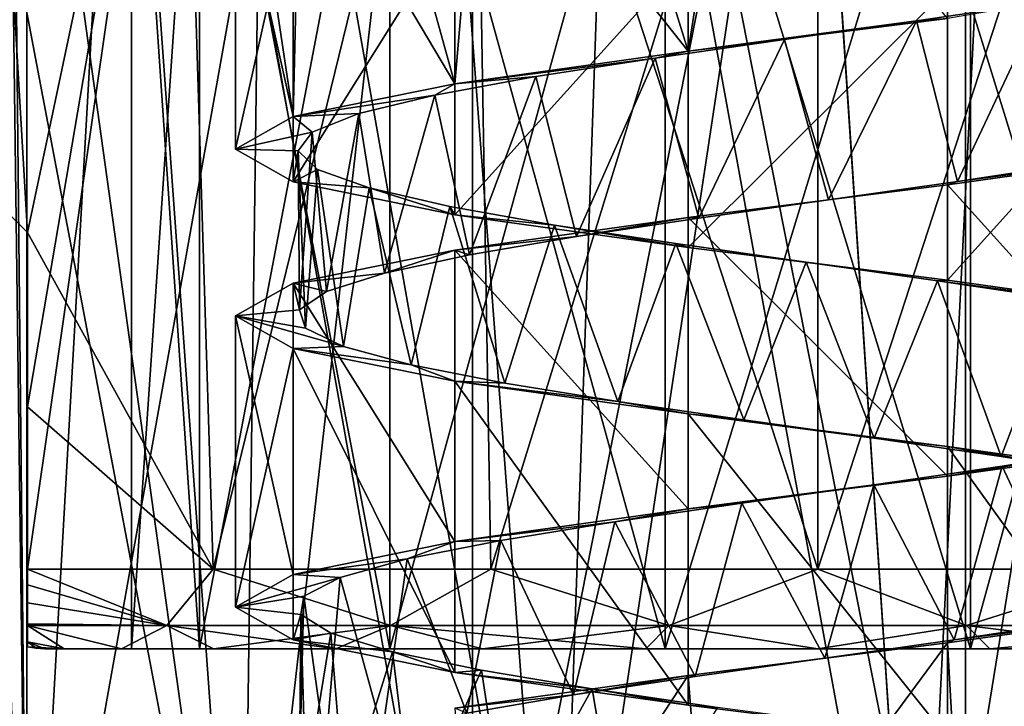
# Model space of a CAD drawing. Header units: millimetres. Extents: x -125 to 171, y -35 to 1363.
# Tile 236 of 256: x 38.47 to 50.3, y 691.31 to 699.56. Entities that reach past the tile are written whole.
import ezdxf

# ---------------------------------------------------------------- set-up
doc = ezdxf.new("R2010")
doc.units = ezdxf.units.MM
doc.header["$LTSCALE"] = 65.185185
for name, color, linetype in [('1666', 7, 'CONTINUOUS'), ('1711', 7, 'CONTINUOUS'), ('1712', 7, 'CONTINUOUS'), ('1713', 7, 'CONTINUOUS'), ('1714', 7, 'CONTINUOUS'), ('1715', 7, 'CONTINUOUS'), ('1718', 7, 'CONTINUOUS'), ('1719', 7, 'CONTINUOUS'), ('1720', 7, 'CONTINUOUS'), ('1721', 7, 'CONTINUOUS'), ('1725', 7, 'CONTINUOUS'), ('1727', 7, 'CONTINUOUS'), ('1728', 7, 'CONTINUOUS'), ('1729', 7, 'CONTINUOUS'), ('1999', 7, 'CONTINUOUS'), ('2005', 7, 'CONTINUOUS'), ('2006', 7, 'CONTINUOUS'), ('2079', 7, 'CONTINUOUS'), ('2080', 7, 'CONTINUOUS')]:
    doc.layers.add(name, color=color, linetype=linetype)

msp = doc.modelspace()

# ---------------------------------------------------------------- linework, layer by layer
at = {"layer": '1666', "linetype": 'CONTINUOUS'}
for points in [[(34.51, 716, 8.508), (35.474, 702.555, 9.878), (38.552, 686, 12.869), (34.51, 716, 8.508)], [(34.51, 686, -8.508), (38.552, 716, -12.869), (38.552, 686, -12.869), (34.51, 686, -8.508)], [(38.552, 716, -12.869), (34.51, 686, -8.508), (35.474, 699.445, -9.878), (38.552, 716, -12.869)], [(38.552, 716, 12.869), (34.51, 716, 8.508), (38.552, 686, 12.869), (38.552, 716, 12.869)], [(35.474, 702.555, -9.878), (38.552, 716, -12.869), (35.474, 699.445, -9.878), (35.474, 702.555, -9.878)], [(38.552, 716, -12.869), (43.907, 716, -15.452), (38.552, 686, -12.869), (38.552, 716, -12.869)], [(38.552, 686, -12.869), (43.907, 716, -15.452), (43.907, 686, -15.452), (38.552, 686, -12.869)], [(43.907, 716, 15.452), (38.552, 716, 12.869), (43.907, 686, 15.452), (43.907, 716, 15.452)], [(43.907, 686, 15.452), (38.552, 716, 12.869), (38.552, 686, 12.869), (43.907, 686, 15.452)], [(43.907, 716, -15.452), (49.836, 716, -15.901), (43.907, 686, -15.452), (43.907, 716, -15.452)], [(43.907, 686, -15.452), (49.836, 716, -15.901), (49.836, 686, -15.901), (43.907, 686, -15.452)], [(49.836, 716, 15.901), (43.907, 716, 15.452), (49.836, 686, 15.901), (49.836, 716, 15.901)], [(49.836, 686, 15.901), (43.907, 716, 15.452), (43.907, 686, 15.452), (49.836, 686, 15.901)], [(49.836, 716, -15.901), (55.52, 716, -14.155), (49.836, 686, -15.901), (49.836, 716, -15.901)], [(49.836, 686, -15.901), (55.52, 716, -14.155), (55.52, 686, -14.155), (49.836, 686, -15.901)], [(55.52, 716, 14.155), (49.836, 716, 15.901), (55.52, 686, 14.155), (55.52, 716, 14.155)], [(55.52, 686, 14.155), (49.836, 716, 15.901), (49.836, 686, 15.901), (55.52, 686, 14.155)], [(35.474, 702.555, 9.878), (35.474, 699.445, 9.878), (38.552, 686, 12.869), (35.474, 702.555, 9.878)], [(35.474, 699.445, 9.878), (34.691, 696.232, 8.79), (38.552, 686, 12.869), (35.474, 699.445, 9.878)], [(38.552, 686, 12.869), (34.691, 696.232, 8.79), (34.51, 686, 8.508), (38.552, 686, 12.869)]]:
    msp.add_3dface(points, dxfattribs=at)
at = {"layer": '1711', "linetype": 'CONTINUOUS'}
for points in [[(39.001, 692, 2.067), (38.768, 692), (40.627, 692, 3.58), (39.001, 692, 2.067)], [(38.768, 692), (39.001, 692, -2.067), (39.81, 692), (38.768, 692)], [(38.768, 692), (39.81, 692), (40.627, 692, 3.58), (38.768, 692)], [(39.688, 692, 4.031), (39.001, 692, 2.067), (40.627, 692, 3.58), (39.688, 692, 4.031)], [(39.001, 692, -2.067), (39.688, 692, -4.031), (40.627, 692, -3.58), (39.001, 692, -2.067)], [(39.81, 692), (39.001, 692, -2.067), (40.627, 692, -3.58), (39.81, 692)], [(40.795, 692, 5.793), (39.688, 692, 4.031), (42.916, 692, 6.45), (40.795, 692, 5.793)], [(42.916, 692, 6.45), (39.688, 692, 4.031), (40.627, 692, 3.58), (42.916, 692, 6.45)], [(39.688, 692, -4.031), (40.795, 692, -5.793), (40.627, 692, -3.58), (39.688, 692, -4.031)], [(40.627, 692, -3.58), (40.795, 692, -5.793), (42.916, 692, -6.45), (40.627, 692, -3.58)], [(42.266, 692, 7.265), (40.795, 692, 5.793), (42.916, 692, 6.45), (42.266, 692, 7.265)], [(40.795, 692, -5.793), (42.266, 692, -7.265), (42.916, 692, -6.45), (40.795, 692, -5.793)], [(44.028, 692, 8.372), (42.266, 692, 7.265), (46.224, 692, 8.043), (44.028, 692, 8.372)], [(46.224, 692, 8.043), (42.266, 692, 7.265), (42.916, 692, 6.45), (46.224, 692, 8.043)], [(42.266, 692, -7.265), (44.028, 692, -8.372), (46.224, 692, -8.043), (42.266, 692, -7.265)], [(42.916, 692, -6.45), (42.266, 692, -7.265), (46.224, 692, -8.043), (42.916, 692, -6.45)], [(45.992, 692, 9.059), (44.028, 692, 8.372), (50.128, 692, 9.059), (45.992, 692, 9.059)], [(50.128, 692, 9.059), (44.028, 692, 8.372), (52.092, 692, 8.372), (50.128, 692, 9.059)], [(52.092, 692, 8.372), (44.028, 692, 8.372), (46.224, 692, 8.043), (52.092, 692, 8.372)], [(45.992, 692, -9.059), (52.092, 692, -8.372), (44.028, 692, -8.372), (45.992, 692, -9.059)], [(44.028, 692, -8.372), (52.092, 692, -8.372), (49.896, 692, -8.043), (44.028, 692, -8.372)], [(46.224, 692, -8.043), (44.028, 692, -8.372), (49.896, 692, -8.043), (46.224, 692, -8.043)], [(48.06, 692, 9.292), (45.992, 692, 9.059), (50.128, 692, 9.059), (48.06, 692, 9.292)], [(50.128, 692, -9.059), (52.092, 692, -8.372), (45.992, 692, -9.059), (50.128, 692, -9.059)], [(48.06, 692, -9.292), (50.128, 692, -9.059), (45.992, 692, -9.059), (48.06, 692, -9.292)], [(49.896, 692, 8.043), (52.092, 692, 8.372), (46.224, 692, 8.043), (49.896, 692, 8.043)], [(53.854, 692, 7.265), (52.092, 692, 8.372), (49.896, 692, 8.043), (53.854, 692, 7.265)], [(53.204, 692, 6.45), (53.854, 692, 7.265), (49.896, 692, 8.043), (53.204, 692, 6.45)], [(52.092, 692, -8.372), (53.854, 692, -7.265), (49.896, 692, -8.043), (52.092, 692, -8.372)], [(49.896, 692, -8.043), (53.854, 692, -7.265), (53.204, 692, -6.45), (49.896, 692, -8.043)]]:
    msp.add_3dface(points, dxfattribs=at)
at = {"layer": '1712', "linetype": 'CONTINUOUS'}
for points in [[(37.793, 697.767, 2.191), (38.56, 697, 4.391), (38.045, 705.693, 4.148), (37.793, 697.767, 2.191)], [(38.045, 705.693, 4.148), (38.56, 697, 4.391), (40.395, 705.693, 7.665), (38.045, 705.693, 4.148)], [(40.395, 705.693, 7.665), (38.56, 697, 4.391), (40.793, 692.957, 7.287), (40.395, 705.693, 7.665)], [(43.912, 705.693, 10.015), (40.395, 705.693, 7.665), (40.793, 692.957, 7.287), (43.912, 705.693, 10.015)], [(44.128, 692.957, 9.51), (43.912, 705.693, 10.015), (40.793, 692.957, 7.287), (44.128, 692.957, 9.51)], [(48.06, 705.693, 10.84), (43.912, 705.693, 10.015), (48.06, 692.957, 10.291), (48.06, 705.693, 10.84)], [(48.06, 692.957, 10.291), (43.912, 705.693, 10.015), (44.128, 692.957, 9.51), (48.06, 692.957, 10.291)], [(52.208, 705.693, 10.015), (48.06, 705.693, 10.84), (51.992, 692.957, 9.51), (52.208, 705.693, 10.015)], [(51.992, 692.957, 9.51), (48.06, 705.693, 10.84), (48.06, 692.957, 10.291), (51.992, 692.957, 9.51)], [(38.56, 697, 4.391), (38.56, 694.907, 4.171), (40.793, 692.957, 7.287), (38.56, 697, 4.391)], [(38.56, 694.907, 4.171), (38.56, 692.957, 3.957), (40.793, 692.957, 7.287), (38.56, 694.907, 4.171)]]:
    msp.add_3dface(points, dxfattribs=at)
at = {"layer": '1713', "linetype": 'CONTINUOUS'}
for points in [[(40.627, 692, 3.58), (39.81, 692), (40.627, 704, 3.58), (40.627, 692, 3.58)], [(40.627, 704, 3.58), (39.81, 692), (39.81, 704), (40.627, 704, 3.58)], [(42.916, 692, 6.45), (40.627, 692, 3.58), (42.916, 704, 6.45), (42.916, 692, 6.45)], [(42.916, 704, 6.45), (40.627, 692, 3.58), (40.627, 704, 3.58), (42.916, 704, 6.45)], [(46.224, 692, 8.043), (42.916, 692, 6.45), (46.224, 704, 8.043), (46.224, 692, 8.043)], [(46.224, 704, 8.043), (42.916, 692, 6.45), (42.916, 704, 6.45), (46.224, 704, 8.043)], [(49.896, 692, 8.043), (46.224, 692, 8.043), (49.896, 704, 8.043), (49.896, 692, 8.043)], [(49.896, 704, 8.043), (46.224, 692, 8.043), (46.224, 704, 8.043), (49.896, 704, 8.043)], [(53.204, 692, 6.45), (49.896, 692, 8.043), (53.204, 704, 6.45), (53.204, 692, 6.45)], [(53.204, 704, 6.45), (49.896, 692, 8.043), (49.896, 704, 8.043), (53.204, 704, 6.45)]]:
    msp.add_3dface(points, dxfattribs=at)
at = {"layer": '1714', "linetype": 'CONTINUOUS'}
for points in [[(38.045, 705.693, -4.148), (38.56, 697, -4.391), (37.793, 697.767, -2.191), (38.045, 705.693, -4.148)], [(40.395, 705.693, -7.665), (38.56, 697, -4.391), (38.045, 705.693, -4.148), (40.395, 705.693, -7.665)], [(38.56, 694.907, -4.171), (38.56, 697, -4.391), (40.395, 705.693, -7.665), (38.56, 694.907, -4.171)], [(38.56, 692.957, -3.957), (38.56, 694.907, -4.171), (40.395, 705.693, -7.665), (38.56, 692.957, -3.957)], [(40.793, 692.957, -7.287), (38.56, 692.957, -3.957), (40.395, 705.693, -7.665), (40.793, 692.957, -7.287)], [(43.912, 705.693, -10.015), (40.793, 692.957, -7.287), (40.395, 705.693, -7.665), (43.912, 705.693, -10.015)], [(44.128, 692.957, -9.51), (40.793, 692.957, -7.287), (43.912, 705.693, -10.015), (44.128, 692.957, -9.51)], [(48.06, 705.693, -10.84), (44.128, 692.957, -9.51), (43.912, 705.693, -10.015), (48.06, 705.693, -10.84)], [(48.06, 692.957, -10.291), (44.128, 692.957, -9.51), (48.06, 705.693, -10.84), (48.06, 692.957, -10.291)], [(51.992, 692.957, -9.51), (48.06, 692.957, -10.291), (52.208, 705.693, -10.015), (51.992, 692.957, -9.51)], [(52.208, 705.693, -10.015), (48.06, 692.957, -10.291), (48.06, 705.693, -10.84), (52.208, 705.693, -10.015)]]:
    msp.add_3dface(points, dxfattribs=at)
at = {"layer": '1715', "linetype": 'CONTINUOUS'}
for points in [[(39.81, 692), (40.627, 692, -3.58), (39.81, 704), (39.81, 692)], [(39.81, 704), (40.627, 692, -3.58), (40.627, 704, -3.58), (39.81, 704)], [(40.627, 692, -3.58), (42.916, 692, -6.45), (40.627, 704, -3.58), (40.627, 692, -3.58)], [(40.627, 704, -3.58), (42.916, 692, -6.45), (42.916, 704, -6.45), (40.627, 704, -3.58)], [(42.916, 692, -6.45), (46.224, 692, -8.043), (42.916, 704, -6.45), (42.916, 692, -6.45)], [(42.916, 704, -6.45), (46.224, 692, -8.043), (46.224, 704, -8.043), (42.916, 704, -6.45)], [(46.224, 692, -8.043), (49.896, 692, -8.043), (46.224, 704, -8.043), (46.224, 692, -8.043)], [(46.224, 704, -8.043), (49.896, 692, -8.043), (49.896, 704, -8.043), (46.224, 704, -8.043)], [(49.896, 692, -8.043), (53.204, 692, -6.45), (49.896, 704, -8.043), (49.896, 692, -8.043)], [(49.896, 704, -8.043), (53.204, 692, -6.45), (53.204, 704, -6.45), (49.896, 704, -8.043)]]:
    msp.add_3dface(points, dxfattribs=at)
at = {"layer": '1718', "linetype": 'CONTINUOUS'}
for points in [[(40.793, 692.957, 7.287), (38.56, 692.957, 3.957), (40.234, 692.278, 6.199), (40.793, 692.957, 7.287)], [(40.234, 692.278, 6.199), (38.56, 692.957, 3.957), (38.56, 692.769, 3.889), (40.234, 692.278, 6.199)], [(42.922, 692.278, 8.561), (40.793, 692.957, 7.287), (40.234, 692.278, 6.199), (42.922, 692.278, 8.561)], [(44.128, 692.957, 9.51), (40.793, 692.957, 7.287), (42.922, 692.278, 8.561), (44.128, 692.957, 9.51)], [(46.271, 692.278, 9.822), (44.128, 692.957, 9.51), (42.922, 692.278, 8.561), (46.271, 692.278, 9.822)], [(48.06, 692.957, 10.291), (44.128, 692.957, 9.51), (46.271, 692.278, 9.822), (48.06, 692.957, 10.291)], [(49.849, 692.278, 9.822), (48.06, 692.957, 10.291), (46.271, 692.278, 9.822), (49.849, 692.278, 9.822)], [(51.992, 692.957, 9.51), (48.06, 692.957, 10.291), (49.849, 692.278, 9.822), (51.992, 692.957, 9.51)], [(53.198, 692.278, 8.561), (51.992, 692.957, 9.51), (49.849, 692.278, 9.822), (53.198, 692.278, 8.561)], [(38.56, 692.551, 3.674), (40.234, 692.278, 6.199), (38.56, 692.769, 3.889), (38.56, 692.551, 3.674)], [(38.56, 692.3, 3.142), (40.234, 692.278, 6.199), (38.56, 692.551, 3.674), (38.56, 692.3, 3.142)], [(38.56, 692.279, 3.075), (40.234, 692.278, 6.199), (38.56, 692.3, 3.142), (38.56, 692.279, 3.075)], [(39.001, 692, 2.067), (39.688, 692, 4.031), (38.56, 692.279, 3.075), (39.001, 692, 2.067)], [(39.001, 692, 2.067), (38.56, 692.279, 3.075), (38.56, 692.081, 1.894), (39.001, 692, 2.067)], [(39.688, 692, 4.031), (40.234, 692.278, 6.199), (38.56, 692.279, 3.075), (39.688, 692, 4.031)], [(39.688, 692, 4.031), (40.795, 692, 5.793), (40.234, 692.278, 6.199), (39.688, 692, 4.031)], [(40.795, 692, 5.793), (42.266, 692, 7.265), (40.234, 692.278, 6.199), (40.795, 692, 5.793)], [(42.266, 692, 7.265), (42.922, 692.278, 8.561), (40.234, 692.278, 6.199), (42.266, 692, 7.265)], [(42.266, 692, 7.265), (44.028, 692, 8.372), (42.922, 692.278, 8.561), (42.266, 692, 7.265)], [(44.028, 692, 8.372), (45.992, 692, 9.059), (42.922, 692.278, 8.561), (44.028, 692, 8.372)], [(45.992, 692, 9.059), (46.271, 692.278, 9.822), (42.922, 692.278, 8.561), (45.992, 692, 9.059)], [(45.992, 692, 9.059), (48.06, 692, 9.292), (46.271, 692.278, 9.822), (45.992, 692, 9.059)], [(48.06, 692, 9.292), (49.849, 692.278, 9.822), (46.271, 692.278, 9.822), (48.06, 692, 9.292)], [(48.06, 692, 9.292), (50.128, 692, 9.059), (49.849, 692.278, 9.822), (48.06, 692, 9.292)], [(50.128, 692, 9.059), (52.092, 692, 8.372), (49.849, 692.278, 9.822), (50.128, 692, 9.059)], [(52.092, 692, 8.372), (53.198, 692.278, 8.561), (49.849, 692.278, 9.822), (52.092, 692, 8.372)], [(39.001, 692, 2.067), (38.56, 692.081, 1.894), (38.56, 692.022), (39.001, 692, 2.067)], [(38.663, 692.005), (39.001, 692, 2.067), (38.56, 692.022), (38.663, 692.005)], [(38.768, 692), (39.001, 692, 2.067), (38.663, 692.005), (38.768, 692)]]:
    msp.add_3dface(points, dxfattribs=at)
at = {"layer": '1719', "linetype": 'CONTINUOUS'}
for points in [[(38.56, 692.957, -3.957), (40.793, 692.957, -7.287), (40.234, 692.278, -6.199), (38.56, 692.957, -3.957)], [(38.56, 692.957, -3.957), (40.234, 692.278, -6.199), (38.56, 692.769, -3.889), (38.56, 692.957, -3.957)], [(40.793, 692.957, -7.287), (42.922, 692.278, -8.561), (40.234, 692.278, -6.199), (40.793, 692.957, -7.287)], [(40.793, 692.957, -7.287), (44.128, 692.957, -9.51), (42.922, 692.278, -8.561), (40.793, 692.957, -7.287)], [(44.128, 692.957, -9.51), (46.271, 692.278, -9.822), (42.922, 692.278, -8.561), (44.128, 692.957, -9.51)], [(44.128, 692.957, -9.51), (48.06, 692.957, -10.291), (46.271, 692.278, -9.822), (44.128, 692.957, -9.51)], [(48.06, 692.957, -10.291), (49.849, 692.278, -9.822), (46.271, 692.278, -9.822), (48.06, 692.957, -10.291)], [(48.06, 692.957, -10.291), (51.992, 692.957, -9.51), (49.849, 692.278, -9.822), (48.06, 692.957, -10.291)], [(51.992, 692.957, -9.51), (53.198, 692.278, -8.561), (49.849, 692.278, -9.822), (51.992, 692.957, -9.51)], [(38.56, 692.769, -3.889), (40.234, 692.278, -6.199), (38.56, 692.551, -3.674), (38.56, 692.769, -3.889)], [(40.234, 692.278, -6.199), (38.56, 692.3, -3.142), (38.56, 692.551, -3.674), (40.234, 692.278, -6.199)], [(40.234, 692.278, -6.199), (38.56, 692.279, -3.075), (38.56, 692.3, -3.142), (40.234, 692.278, -6.199)], [(39.688, 692, -4.031), (39.001, 692, -2.067), (38.56, 692.279, -3.075), (39.688, 692, -4.031)], [(40.234, 692.278, -6.199), (39.688, 692, -4.031), (38.56, 692.279, -3.075), (40.234, 692.278, -6.199)], [(38.56, 692.279, -3.075), (39.001, 692, -2.067), (38.56, 692.081, -1.894), (38.56, 692.279, -3.075)], [(40.795, 692, -5.793), (39.688, 692, -4.031), (40.234, 692.278, -6.199), (40.795, 692, -5.793)], [(42.922, 692.278, -8.561), (40.795, 692, -5.793), (40.234, 692.278, -6.199), (42.922, 692.278, -8.561)], [(42.266, 692, -7.265), (40.795, 692, -5.793), (42.922, 692.278, -8.561), (42.266, 692, -7.265)], [(44.028, 692, -8.372), (42.266, 692, -7.265), (42.922, 692.278, -8.561), (44.028, 692, -8.372)], [(46.271, 692.278, -9.822), (44.028, 692, -8.372), (42.922, 692.278, -8.561), (46.271, 692.278, -9.822)], [(45.992, 692, -9.059), (44.028, 692, -8.372), (46.271, 692.278, -9.822), (45.992, 692, -9.059)], [(48.06, 692, -9.292), (45.992, 692, -9.059), (46.271, 692.278, -9.822), (48.06, 692, -9.292)], [(49.849, 692.278, -9.822), (48.06, 692, -9.292), (46.271, 692.278, -9.822), (49.849, 692.278, -9.822)], [(50.128, 692, -9.059), (48.06, 692, -9.292), (49.849, 692.278, -9.822), (50.128, 692, -9.059)], [(53.198, 692.278, -8.561), (50.128, 692, -9.059), (49.849, 692.278, -9.822), (53.198, 692.278, -8.561)], [(52.092, 692, -8.372), (50.128, 692, -9.059), (53.198, 692.278, -8.561), (52.092, 692, -8.372)], [(39.001, 692, -2.067), (38.768, 692), (38.56, 692.081, -1.894), (39.001, 692, -2.067)], [(38.768, 692), (38.663, 692.005), (38.56, 692.081, -1.894), (38.768, 692)], [(38.663, 692.005), (38.56, 692.022), (38.56, 692.081, -1.894), (38.663, 692.005)]]:
    msp.add_3dface(points, dxfattribs=at)
at = {"layer": '1720', "linetype": 'CONTINUOUS'}
for points in [[(38.56, 692.957, 3.957), (38.56, 694.907, 4.171), (38.56, 697, -4.391), (38.56, 692.957, 3.957)], [(38.56, 692.957, 3.957), (38.56, 697, -4.391), (38.56, 692.769, 3.889), (38.56, 692.957, 3.957)], [(38.56, 694.907, 4.171), (38.56, 697, 4.391), (38.56, 697, -4.391), (38.56, 694.907, 4.171)], [(38.56, 697, -4.391), (38.56, 694.907, -4.171), (38.56, 692.957, -3.957), (38.56, 697, -4.391)], [(38.56, 697, -4.391), (38.56, 692.957, -3.957), (38.56, 692.769, -3.889), (38.56, 697, -4.391)], [(38.56, 697, -4.391), (38.56, 692.279, 3.075), (38.56, 692.3, 3.142), (38.56, 697, -4.391)], [(38.56, 692.279, 3.075), (38.56, 697, -4.391), (38.56, 692.081, 1.894), (38.56, 692.279, 3.075)], [(38.56, 697, -4.391), (38.56, 692.3, 3.142), (38.56, 692.551, 3.674), (38.56, 697, -4.391)], [(38.56, 697, -4.391), (38.56, 692.551, 3.674), (38.56, 692.769, 3.889), (38.56, 697, -4.391)], [(38.56, 692.081, 1.894), (38.56, 697, -4.391), (38.56, 692.022), (38.56, 692.081, 1.894)], [(38.56, 692.022), (38.56, 697, -4.391), (38.56, 692.081, -1.894), (38.56, 692.022)], [(38.56, 697, -4.391), (38.56, 692.279, -3.075), (38.56, 692.081, -1.894), (38.56, 697, -4.391)], [(38.56, 692.279, -3.075), (38.56, 697, -4.391), (38.56, 692.3, -3.142), (38.56, 692.279, -3.075)], [(38.56, 692.3, -3.142), (38.56, 697, -4.391), (38.56, 692.551, -3.674), (38.56, 692.3, -3.142)], [(38.56, 697, -4.391), (38.56, 692.769, -3.889), (38.56, 692.551, -3.674), (38.56, 697, -4.391)]]:
    msp.add_3dface(points, dxfattribs=at)
at = {"layer": '1721', "linetype": 'CONTINUOUS'}
for points in [[(38.56, 697, 4.391), (37.793, 697.767, 2.191), (37.551, 698.009), (38.56, 697, 4.391)], [(38.56, 697, 4.391), (37.551, 698.009), (37.793, 697.767, -2.191), (38.56, 697, 4.391)], [(38.56, 697, -4.391), (38.56, 697, 4.391), (37.793, 697.767, -2.191), (38.56, 697, -4.391)]]:
    msp.add_3dface(points, dxfattribs=at)
at = {"layer": '1725', "linetype": 'CONTINUOUS'}
for points in [[(45.458, 702.542, 6.499), (46.502, 699.179, 6.825), (47.064, 702.75, 6.929), (45.458, 702.542, 6.499)], [(46.502, 699.179, 6.825), (49.618, 699.571, 6.824), (47.064, 702.75, 6.929), (46.502, 699.179, 6.825)], [(44, 702.333, 5.702), (46.502, 699.179, 6.825), (45.458, 702.542, 6.499), (44, 702.333, 5.702)], [(42.77, 702.125, 4.584), (43.696, 698.786, 5.473), (44, 702.333, 5.702), (42.77, 702.125, 4.584)], [(43.696, 698.786, 5.473), (46.502, 699.179, 6.825), (44, 702.333, 5.702), (43.696, 698.786, 5.473)], [(41.838, 701.917, 3.208), (43.696, 698.786, 5.473), (42.77, 702.125, 4.584), (41.838, 701.917, 3.208)], [(41.257, 701.708, 1.65), (41.753, 698.393, 3.037), (41.838, 701.917, 3.208), (41.257, 701.708, 1.65)], [(41.753, 698.393, 3.037), (43.696, 698.786, 5.473), (41.838, 701.917, 3.208), (41.753, 698.393, 3.037)], [(41.06, 701.5), (41.753, 698.393, 3.037), (41.257, 701.708, 1.65), (41.06, 701.5)], [(41.06, 698), (41.753, 698.393, 3.037), (41.06, 701.5), (41.06, 698)]]:
    msp.add_3dface(points, dxfattribs=at)
at = {"layer": '1727', "linetype": 'CONTINUOUS'}
for points in [[(49.245, 699.542, 6.137), (49.74, 697.613, 6.02), (50.753, 699.765, 5.64), (49.245, 699.542, 6.137)], [(49.74, 697.613, 6.02), (51.185, 697.833, 5.412), (50.753, 699.765, 5.64), (49.74, 697.613, 6.02)], [(47.661, 699.319, 6.237), (48.188, 697.393, 6.249), (49.245, 699.542, 6.137), (47.661, 699.319, 6.237)], [(48.188, 697.393, 6.249), (49.74, 697.613, 6.02), (49.245, 699.542, 6.137), (48.188, 697.393, 6.249)], [(46.103, 699.096, 5.936), (46.628, 697.173, 6.084), (47.661, 699.319, 6.237), (46.103, 699.096, 5.936)], [(46.628, 697.173, 6.084), (48.188, 697.393, 6.249), (47.661, 699.319, 6.237), (46.628, 697.173, 6.084)], [(44.671, 698.873, 5.251), (45.159, 696.952, 5.536), (46.103, 699.096, 5.936), (44.671, 698.873, 5.251)], [(45.159, 696.952, 5.536), (46.628, 697.173, 6.084), (46.103, 699.096, 5.936), (45.159, 696.952, 5.536)], [(43.457, 698.65, 4.228), (43.872, 696.732, 4.639), (44.671, 698.873, 5.251), (43.457, 698.65, 4.228)], [(43.872, 696.732, 4.639), (45.159, 696.952, 5.536), (44.671, 698.873, 5.251), (43.872, 696.732, 4.639)], [(42.541, 698.428, 2.933), (42.849, 696.512, 3.451), (43.457, 698.65, 4.228), (42.541, 698.428, 2.933)], [(42.849, 696.512, 3.451), (43.872, 696.732, 4.639), (43.457, 698.65, 4.228), (42.849, 696.512, 3.451)], [(41.98, 698.205, 1.448), (42.154, 696.292, 2.045), (42.541, 698.428, 2.933), (41.98, 698.205, 1.448)], [(42.154, 696.292, 2.045), (42.849, 696.512, 3.451), (42.541, 698.428, 2.933), (42.154, 696.292, 2.045)], [(41.811, 697.982, -0.13), (41.831, 696.072, 0.51), (41.98, 698.205, 1.448), (41.811, 697.982, -0.13)], [(41.831, 696.072, 0.51), (42.154, 696.292, 2.045), (41.98, 698.205, 1.448), (41.831, 696.072, 0.51)], [(41.9, 695.851, -1.057), (41.831, 696.072, 0.51), (41.811, 697.982, -0.13), (41.9, 695.851, -1.057)], [(42.046, 697.759, -1.7), (41.9, 695.851, -1.057), (41.811, 697.982, -0.13), (42.046, 697.759, -1.7)], [(42.357, 695.631, -2.557), (41.9, 695.851, -1.057), (42.046, 697.759, -1.7), (42.357, 695.631, -2.557)], [(42.668, 697.536, -3.16), (42.357, 695.631, -2.557), (42.046, 697.759, -1.7), (42.668, 697.536, -3.16)], [(43.173, 695.411, -3.896), (42.357, 695.631, -2.557), (42.668, 697.536, -3.16), (43.173, 695.411, -3.896)], [(43.638, 697.313, -4.417), (43.173, 695.411, -3.896), (42.668, 697.536, -3.16), (43.638, 697.313, -4.417)], [(44.297, 695.191, -4.99), (43.173, 695.411, -3.896), (43.638, 697.313, -4.417), (44.297, 695.191, -4.99)], [(44.893, 697.09, -5.388), (44.297, 695.191, -4.99), (43.638, 697.313, -4.417), (44.893, 697.09, -5.388)], [(45.658, 694.97, -5.77), (44.297, 695.191, -4.99), (44.893, 697.09, -5.388), (45.658, 694.97, -5.77)], [(46.352, 696.867, -6.012), (45.658, 694.97, -5.77), (44.893, 697.09, -5.388), (46.352, 696.867, -6.012)], [(47.17, 694.75, -6.186), (45.658, 694.97, -5.77), (46.352, 696.867, -6.012), (47.17, 694.75, -6.186)], [(47.922, 696.644, -6.248), (47.17, 694.75, -6.186), (46.352, 696.867, -6.012), (47.922, 696.644, -6.248)], [(48.738, 694.53, -6.213), (47.17, 694.75, -6.186), (47.922, 696.644, -6.248), (48.738, 694.53, -6.213)], [(49.5, 696.421, -6.082), (48.738, 694.53, -6.213), (47.922, 696.644, -6.248), (49.5, 696.421, -6.082)], [(50.263, 694.31, -5.849), (48.738, 694.53, -6.213), (49.5, 696.421, -6.082), (50.263, 694.31, -5.849)], [(50.986, 696.199, -5.523), (50.263, 694.31, -5.849), (49.5, 696.421, -6.082), (50.986, 696.199, -5.523)], [(51.65, 694.089, -5.116), (50.263, 694.31, -5.849), (50.986, 696.199, -5.523), (51.65, 694.089, -5.116)], [(50.277, 694.192, 5.843), (51.149, 692.327, 5.433), (51.678, 694.415, 5.097), (50.277, 694.192, 5.843)], [(48.734, 693.97, 6.214), (49.699, 692.107, 6.031), (50.277, 694.192, 5.843), (48.734, 693.97, 6.214)], [(49.699, 692.107, 6.031), (51.149, 692.327, 5.433), (50.277, 694.192, 5.843), (49.699, 692.107, 6.031)], [(47.147, 693.747, 6.183), (48.146, 691.887, 6.249), (48.734, 693.97, 6.214), (47.147, 693.747, 6.183)], [(48.146, 691.887, 6.249), (49.699, 692.107, 6.031), (48.734, 693.97, 6.214), (48.146, 691.887, 6.249)], [(45.619, 693.524, 5.754), (46.587, 691.667, 6.074), (47.147, 693.747, 6.183), (45.619, 693.524, 5.754)], [(46.587, 691.667, 6.074), (48.146, 691.887, 6.249), (47.147, 693.747, 6.183), (46.587, 691.667, 6.074)], [(44.248, 693.301, 4.953), (45.122, 691.447, 5.516), (45.619, 693.524, 5.754), (44.248, 693.301, 4.953)], [(45.122, 691.447, 5.516), (46.587, 691.667, 6.074), (45.619, 693.524, 5.754), (45.122, 691.447, 5.516)], [(43.124, 693.078, 3.833), (43.841, 691.226, 4.611), (44.248, 693.301, 4.953), (43.124, 693.078, 3.833)], [(43.841, 691.226, 4.611), (45.122, 691.447, 5.516), (44.248, 693.301, 4.953), (43.841, 691.226, 4.611)], [(42.317, 692.855, 2.466), (42.826, 691.006, 3.415), (43.124, 693.078, 3.833), (42.317, 692.855, 2.466)], [(42.826, 691.006, 3.415), (43.841, 691.226, 4.611), (43.124, 693.078, 3.833), (42.826, 691.006, 3.415)], [(41.881, 692.632, 0.94), (42.14, 690.786, 2.005), (42.317, 692.855, 2.466), (41.881, 692.632, 0.94)], [(42.14, 690.786, 2.005), (42.826, 691.006, 3.415), (42.317, 692.855, 2.466), (42.14, 690.786, 2.005)], [(41.828, 690.566, 0.468), (42.14, 690.786, 2.005), (41.881, 692.632, 0.94), (41.828, 690.566, 0.468)], [(41.844, 692.409, -0.647), (41.828, 690.566, 0.468), (41.881, 692.632, 0.94), (41.844, 692.409, -0.647)], [(41.907, 690.345, -1.098), (41.828, 690.566, 0.468), (41.844, 692.409, -0.647), (41.907, 690.345, -1.098)], [(42.207, 692.186, -2.192), (41.907, 690.345, -1.098), (41.844, 692.409, -0.647), (42.207, 692.186, -2.192)], [(42.374, 690.125, -2.596), (41.907, 690.345, -1.098), (42.207, 692.186, -2.192), (42.374, 690.125, -2.596)], [(42.948, 691.963, -3.595), (42.374, 690.125, -2.596), (42.207, 692.186, -2.192), (42.948, 691.963, -3.595)], [(43.2, 689.905, -3.929), (42.374, 690.125, -2.596), (42.948, 691.963, -3.595), (43.2, 689.905, -3.929)], [(44.018, 691.741, -4.767), (43.2, 689.905, -3.929), (42.948, 691.963, -3.595), (44.018, 691.741, -4.767)], [(44.331, 689.685, -5.016), (43.2, 689.905, -3.929), (44.018, 691.741, -4.767), (44.331, 689.685, -5.016)], [(45.349, 691.518, -5.632), (44.331, 689.685, -5.016), (44.018, 691.741, -4.767), (45.349, 691.518, -5.632)], [(45.697, 689.464, -5.786), (44.331, 689.685, -5.016), (45.349, 691.518, -5.632), (45.697, 689.464, -5.786)], [(46.855, 691.295, -6.133), (45.697, 689.464, -5.786), (45.349, 691.518, -5.632), (46.855, 691.295, -6.133)]]:
    msp.add_3dface(points, dxfattribs=at)
at = {"layer": '1728', "linetype": 'CONTINUOUS'}
for points in [[(49.618, 699.929, -6.825), (51.616, 699.595, -5.14), (52.424, 699.536, -5.473), (49.618, 699.929, -6.825)], [(52.424, 697.964, 5.473), (49.74, 697.613, 6.02), (49.618, 697.571, 6.824), (52.424, 697.964, 5.473)], [(51.185, 697.833, 5.412), (49.74, 697.613, 6.02), (52.424, 697.964, 5.473), (51.185, 697.833, 5.412)], [(49.74, 697.613, 6.02), (48.188, 697.393, 6.249), (49.618, 697.571, 6.824), (49.74, 697.613, 6.02)], [(49.618, 697.571, 6.824), (48.188, 697.393, 6.249), (46.502, 697.179, 6.825), (49.618, 697.571, 6.824)], [(48.188, 697.393, 6.249), (46.628, 697.173, 6.084), (46.502, 697.179, 6.825), (48.188, 697.393, 6.249)], [(46.502, 697.179, 6.825), (45.159, 696.952, 5.536), (43.696, 696.786, 5.473), (46.502, 697.179, 6.825)], [(46.628, 697.173, 6.084), (45.159, 696.952, 5.536), (46.502, 697.179, 6.825), (46.628, 697.173, 6.084)], [(45.159, 696.952, 5.536), (43.872, 696.732, 4.639), (43.696, 696.786, 5.473), (45.159, 696.952, 5.536)], [(43.696, 696.786, 5.473), (42.849, 696.512, 3.451), (41.753, 696.393, 3.037), (43.696, 696.786, 5.473)], [(43.872, 696.732, 4.639), (42.849, 696.512, 3.451), (43.696, 696.786, 5.473), (43.872, 696.732, 4.639)], [(42.849, 696.512, 3.451), (42.154, 696.292, 2.045), (41.753, 696.393, 3.037), (42.849, 696.512, 3.451)], [(41.753, 696.393, 3.037), (41.831, 696.072, 0.51), (41.06, 696), (41.753, 696.393, 3.037)], [(42.154, 696.292, 2.045), (41.831, 696.072, 0.51), (41.753, 696.393, 3.037), (42.154, 696.292, 2.045)], [(41.831, 696.072, 0.51), (41.9, 695.851, -1.057), (41.06, 696), (41.831, 696.072, 0.51)], [(41.9, 695.851, -1.057), (42.357, 695.631, -2.557), (41.06, 696), (41.9, 695.851, -1.057)], [(41.06, 696), (42.357, 695.631, -2.557), (41.753, 695.607, -3.037), (41.06, 696)], [(42.357, 695.631, -2.557), (43.173, 695.411, -3.896), (41.753, 695.607, -3.037), (42.357, 695.631, -2.557)], [(41.753, 695.607, -3.037), (43.173, 695.411, -3.896), (43.696, 695.214, -5.473), (41.753, 695.607, -3.037)], [(43.173, 695.411, -3.896), (44.297, 695.191, -4.99), (43.696, 695.214, -5.473), (43.173, 695.411, -3.896)], [(44.297, 695.191, -4.99), (45.658, 694.97, -5.77), (43.696, 695.214, -5.473), (44.297, 695.191, -4.99)], [(43.696, 695.214, -5.473), (45.658, 694.97, -5.77), (46.502, 694.821, -6.825), (43.696, 695.214, -5.473)], [(45.658, 694.97, -5.77), (47.17, 694.75, -6.186), (46.502, 694.821, -6.825), (45.658, 694.97, -5.77)], [(47.17, 694.75, -6.186), (48.738, 694.53, -6.213), (46.502, 694.821, -6.825), (47.17, 694.75, -6.186)], [(46.502, 694.821, -6.825), (48.738, 694.53, -6.213), (49.618, 694.429, -6.824), (46.502, 694.821, -6.825)], [(48.738, 694.53, -6.213), (50.263, 694.31, -5.849), (49.618, 694.429, -6.824), (48.738, 694.53, -6.213)], [(50.263, 694.31, -5.849), (51.65, 694.089, -5.116), (49.618, 694.429, -6.824), (50.263, 694.31, -5.849)], [(49.618, 694.429, -6.824), (51.65, 694.089, -5.116), (52.424, 694.036, -5.473), (49.618, 694.429, -6.824)], [(52.424, 692.464, 5.473), (49.699, 692.107, 6.031), (49.618, 692.071, 6.825), (52.424, 692.464, 5.473)], [(51.149, 692.327, 5.433), (49.699, 692.107, 6.031), (52.424, 692.464, 5.473), (51.149, 692.327, 5.433)], [(49.618, 692.071, 6.825), (48.146, 691.887, 6.249), (46.502, 691.679, 6.825), (49.618, 692.071, 6.825)], [(49.699, 692.107, 6.031), (48.146, 691.887, 6.249), (49.618, 692.071, 6.825), (49.699, 692.107, 6.031)], [(48.146, 691.887, 6.249), (46.587, 691.667, 6.074), (46.502, 691.679, 6.825), (48.146, 691.887, 6.249)], [(46.502, 691.679, 6.825), (45.122, 691.447, 5.516), (43.696, 691.286, 5.473), (46.502, 691.679, 6.825)], [(46.587, 691.667, 6.074), (45.122, 691.447, 5.516), (46.502, 691.679, 6.825), (46.587, 691.667, 6.074)], [(45.122, 691.447, 5.516), (43.841, 691.226, 4.611), (43.696, 691.286, 5.473), (45.122, 691.447, 5.516)]]:
    msp.add_3dface(points, dxfattribs=at)
at = {"layer": '1729', "linetype": 'CONTINUOUS'}
for points in [[(49.618, 699.571, 6.824), (49.245, 699.542, 6.137), (50.753, 699.765, 5.64), (49.618, 699.571, 6.824)], [(49.618, 699.571, 6.824), (46.502, 699.179, 6.825), (49.245, 699.542, 6.137), (49.618, 699.571, 6.824)], [(46.502, 699.179, 6.825), (47.661, 699.319, 6.237), (49.245, 699.542, 6.137), (46.502, 699.179, 6.825)], [(46.502, 699.179, 6.825), (46.103, 699.096, 5.936), (47.661, 699.319, 6.237), (46.502, 699.179, 6.825)], [(46.502, 699.179, 6.825), (43.696, 698.786, 5.473), (46.103, 699.096, 5.936), (46.502, 699.179, 6.825)], [(43.696, 698.786, 5.473), (44.671, 698.873, 5.251), (46.103, 699.096, 5.936), (43.696, 698.786, 5.473)], [(43.696, 698.786, 5.473), (41.753, 698.393, 3.037), (43.457, 698.65, 4.228), (43.696, 698.786, 5.473)], [(43.696, 698.786, 5.473), (43.457, 698.65, 4.228), (44.671, 698.873, 5.251), (43.696, 698.786, 5.473)], [(41.753, 698.393, 3.037), (42.541, 698.428, 2.933), (43.457, 698.65, 4.228), (41.753, 698.393, 3.037)], [(41.753, 698.393, 3.037), (41.98, 698.205, 1.448), (42.541, 698.428, 2.933), (41.753, 698.393, 3.037)], [(41.753, 698.393, 3.037), (41.06, 698), (41.98, 698.205, 1.448), (41.753, 698.393, 3.037)], [(41.06, 698), (41.811, 697.982, -0.13), (41.98, 698.205, 1.448), (41.06, 698)], [(41.811, 697.982, -0.13), (41.06, 698), (41.753, 697.607, -3.037), (41.811, 697.982, -0.13)], [(42.046, 697.759, -1.7), (41.811, 697.982, -0.13), (41.753, 697.607, -3.037), (42.046, 697.759, -1.7)], [(42.668, 697.536, -3.16), (42.046, 697.759, -1.7), (41.753, 697.607, -3.037), (42.668, 697.536, -3.16)], [(43.696, 697.214, -5.473), (42.668, 697.536, -3.16), (41.753, 697.607, -3.037), (43.696, 697.214, -5.473)], [(43.638, 697.313, -4.417), (42.668, 697.536, -3.16), (43.696, 697.214, -5.473), (43.638, 697.313, -4.417)], [(44.893, 697.09, -5.388), (43.638, 697.313, -4.417), (43.696, 697.214, -5.473), (44.893, 697.09, -5.388)], [(46.502, 696.821, -6.825), (44.893, 697.09, -5.388), (43.696, 697.214, -5.473), (46.502, 696.821, -6.825)], [(46.352, 696.867, -6.012), (44.893, 697.09, -5.388), (46.502, 696.821, -6.825), (46.352, 696.867, -6.012)], [(47.922, 696.644, -6.248), (46.352, 696.867, -6.012), (46.502, 696.821, -6.825), (47.922, 696.644, -6.248)], [(49.618, 696.429, -6.824), (47.922, 696.644, -6.248), (46.502, 696.821, -6.825), (49.618, 696.429, -6.824)], [(49.5, 696.421, -6.082), (47.922, 696.644, -6.248), (49.618, 696.429, -6.824), (49.5, 696.421, -6.082)], [(52.424, 696.036, -5.473), (49.5, 696.421, -6.082), (49.618, 696.429, -6.824), (52.424, 696.036, -5.473)], [(50.986, 696.199, -5.523), (49.5, 696.421, -6.082), (52.424, 696.036, -5.473), (50.986, 696.199, -5.523)], [(49.618, 694.071, 6.825), (51.678, 694.415, 5.097), (52.424, 694.464, 5.473), (49.618, 694.071, 6.825)], [(50.277, 694.192, 5.843), (51.678, 694.415, 5.097), (49.618, 694.071, 6.825), (50.277, 694.192, 5.843)], [(48.734, 693.97, 6.214), (50.277, 694.192, 5.843), (49.618, 694.071, 6.825), (48.734, 693.97, 6.214)], [(46.502, 693.679, 6.825), (48.734, 693.97, 6.214), (49.618, 694.071, 6.825), (46.502, 693.679, 6.825)], [(47.147, 693.747, 6.183), (48.734, 693.97, 6.214), (46.502, 693.679, 6.825), (47.147, 693.747, 6.183)], [(43.696, 693.286, 5.473), (45.619, 693.524, 5.754), (46.502, 693.679, 6.825), (43.696, 693.286, 5.473)], [(45.619, 693.524, 5.754), (47.147, 693.747, 6.183), (46.502, 693.679, 6.825), (45.619, 693.524, 5.754)], [(44.248, 693.301, 4.953), (45.619, 693.524, 5.754), (43.696, 693.286, 5.473), (44.248, 693.301, 4.953)], [(41.753, 692.893, 3.037), (43.124, 693.078, 3.833), (43.696, 693.286, 5.473), (41.753, 692.893, 3.037)], [(43.124, 693.078, 3.833), (44.248, 693.301, 4.953), (43.696, 693.286, 5.473), (43.124, 693.078, 3.833)], [(42.317, 692.855, 2.466), (43.124, 693.078, 3.833), (41.753, 692.893, 3.037), (42.317, 692.855, 2.466)], [(41.06, 692.5), (42.317, 692.855, 2.466), (41.753, 692.893, 3.037), (41.06, 692.5)], [(41.881, 692.632, 0.94), (42.317, 692.855, 2.466), (41.06, 692.5), (41.881, 692.632, 0.94)], [(41.844, 692.409, -0.647), (41.881, 692.632, 0.94), (41.06, 692.5), (41.844, 692.409, -0.647)], [(41.753, 692.107, -3.037), (41.844, 692.409, -0.647), (41.06, 692.5), (41.753, 692.107, -3.037)], [(42.207, 692.186, -2.192), (41.844, 692.409, -0.647), (41.753, 692.107, -3.037), (42.207, 692.186, -2.192)], [(42.948, 691.963, -3.595), (42.207, 692.186, -2.192), (41.753, 692.107, -3.037), (42.948, 691.963, -3.595)], [(43.696, 691.714, -5.473), (42.948, 691.963, -3.595), (41.753, 692.107, -3.037), (43.696, 691.714, -5.473)], [(44.018, 691.741, -4.767), (42.948, 691.963, -3.595), (43.696, 691.714, -5.473), (44.018, 691.741, -4.767)], [(45.349, 691.518, -5.632), (44.018, 691.741, -4.767), (43.696, 691.714, -5.473), (45.349, 691.518, -5.632)], [(46.502, 691.321, -6.824), (45.349, 691.518, -5.632), (43.696, 691.714, -5.473), (46.502, 691.321, -6.824)], [(46.855, 691.295, -6.133), (45.349, 691.518, -5.632), (46.502, 691.321, -6.824), (46.855, 691.295, -6.133)], [(49.618, 690.929, -6.825), (46.855, 691.295, -6.133), (46.502, 691.321, -6.824), (49.618, 690.929, -6.825)]]:
    msp.add_3dface(points, dxfattribs=at)
at = {"layer": '1999', "linetype": 'CONTINUOUS'}
for points in [[(38.378, 700.556, -4.98), (41.139, 686, -7.769), (38.363, 705.921, -5.33), (38.378, 700.556, -4.98)], [(38.566, 686, 4.257), (38.378, 700.557, 4.98), (38.363, 705.921, 5.33), (38.566, 686, 4.257)], [(38.566, 686, 4.257), (38.363, 705.921, 5.33), (39.697, 705.921, 7.246), (38.566, 686, 4.257)], [(41.139, 686, -7.769), (39.697, 705.921, -7.246), (38.363, 705.921, -5.33), (41.139, 686, -7.769)], [(41.139, 686, 7.769), (38.566, 686, 4.257), (39.697, 705.921, 7.246), (41.139, 686, 7.769)], [(41.139, 686, 7.769), (39.697, 705.921, 7.246), (41.403, 705.921, 8.84), (41.139, 686, 7.769)], [(41.139, 686, -7.769), (41.403, 705.921, -8.839), (39.697, 705.921, -7.246), (41.139, 686, -7.769)], [(44.924, 686, 9.921), (41.139, 686, 7.769), (43.406, 705.921, 10.039), (44.924, 686, 9.921)], [(41.139, 686, 7.769), (41.403, 705.921, 8.84), (43.406, 705.921, 10.039), (41.139, 686, 7.769)], [(41.139, 686, -7.769), (44.924, 686, -9.921), (41.403, 705.921, -8.839), (41.139, 686, -7.769)], [(44.924, 686, -9.921), (43.406, 705.921, -10.039), (41.403, 705.921, -8.839), (44.924, 686, -9.921)], [(44.924, 686, 9.921), (43.406, 705.921, 10.039), (45.616, 705.921, 10.792), (44.924, 686, 9.921)], [(44.924, 686, -9.921), (45.616, 705.921, -10.792), (43.406, 705.921, -10.039), (44.924, 686, -9.921)], [(49.258, 686, 10.336), (44.924, 686, 9.921), (47.935, 705.921, 11.065), (49.258, 686, 10.336)], [(44.924, 686, 9.921), (45.616, 705.921, 10.792), (47.935, 705.921, 11.065), (44.924, 686, 9.921)], [(44.924, 686, -9.921), (49.258, 686, -10.336), (45.616, 705.921, -10.792), (44.924, 686, -9.921)], [(49.258, 686, -10.336), (47.934, 705.921, -11.065), (45.616, 705.921, -10.792), (49.258, 686, -10.336)], [(49.258, 686, -10.336), (50.259, 705.921, -10.845), (47.934, 705.921, -11.065), (49.258, 686, -10.336)], [(49.258, 686, 10.336), (47.935, 705.921, 11.065), (50.259, 705.921, 10.845), (49.258, 686, 10.336)], [(53.381, 686, 8.941), (49.258, 686, 10.336), (52.485, 705.921, 10.142), (53.381, 686, 8.941)], [(49.258, 686, 10.336), (50.259, 705.921, 10.845), (52.485, 705.921, 10.142), (49.258, 686, 10.336)], [(49.258, 686, -10.336), (53.381, 686, -8.941), (50.259, 705.921, -10.845), (49.258, 686, -10.336)], [(53.381, 686, -8.941), (52.485, 705.921, -10.142), (50.259, 705.921, -10.845), (53.381, 686, -8.941)], [(38.378, 700.556, -4.98), (38.099, 698.298, -4.207), (38.566, 686, -4.257), (38.378, 700.556, -4.98)], [(38.1, 698.3, 4.208), (38.378, 700.557, 4.98), (38.566, 686, 4.257), (38.1, 698.3, 4.208)], [(38.378, 700.556, -4.98), (38.566, 686, -4.257), (41.139, 686, -7.769), (38.378, 700.556, -4.98)], [(38.099, 698.298, -4.207), (37.563, 696.584, -2.345), (38.566, 686, -4.257), (38.099, 698.298, -4.207)], [(38.1, 698.3, 4.208), (38.566, 686, 4.257), (37.655, 686, 0), (38.1, 698.3, 4.208)], [(37.563, 696.584, -2.345), (37.323, 696), (38.566, 686, -4.257), (37.563, 696.584, -2.345)], [(37.323, 696), (37.655, 686, 0), (38.566, 686, -4.257), (37.323, 696)]]:
    msp.add_3dface(points, dxfattribs=at)
at = {"layer": '2005', "linetype": 'CONTINUOUS'}
for points in [[(52.424, 697.964, 5.473), (49.618, 697.571, 6.824), (52.424, 694.464, 5.473), (52.424, 697.964, 5.473)], [(49.618, 697.571, 6.824), (46.502, 697.179, 6.825), (49.618, 694.071, 6.825), (49.618, 697.571, 6.824)], [(49.618, 697.571, 6.824), (49.618, 694.071, 6.825), (52.424, 694.464, 5.473), (49.618, 697.571, 6.824)], [(46.502, 697.179, 6.825), (43.696, 696.786, 5.473), (46.502, 693.679, 6.825), (46.502, 697.179, 6.825)], [(46.502, 697.179, 6.825), (46.502, 693.679, 6.825), (49.618, 694.071, 6.825), (46.502, 697.179, 6.825)], [(43.696, 696.786, 5.473), (41.753, 696.393, 3.037), (43.696, 693.286, 5.473), (43.696, 696.786, 5.473)], [(43.696, 696.786, 5.473), (43.696, 693.286, 5.473), (46.502, 693.679, 6.825), (43.696, 696.786, 5.473)], [(41.753, 696.393, 3.037), (41.06, 696), (41.753, 692.893, 3.037), (41.753, 696.393, 3.037)], [(41.753, 696.393, 3.037), (41.753, 692.893, 3.037), (43.696, 693.286, 5.473), (41.753, 696.393, 3.037)], [(41.06, 696), (41.06, 692.5), (41.753, 692.893, 3.037), (41.06, 696)]]:
    msp.add_3dface(points, dxfattribs=at)
at = {"layer": '2006', "linetype": 'CONTINUOUS'}
for points in [[(52.424, 692.464, 5.473), (49.618, 692.071, 6.825), (49.816, 688.597, 6.776), (52.424, 692.464, 5.473)], [(52.424, 692.464, 5.473), (49.816, 688.597, 6.776), (52.53, 688.981, 5.387), (52.424, 692.464, 5.473)], [(49.618, 692.071, 6.825), (46.502, 691.679, 6.825), (46.769, 688.213, 6.88), (49.618, 692.071, 6.825)], [(49.618, 692.071, 6.825), (46.769, 688.213, 6.88), (49.816, 688.597, 6.776), (49.618, 692.071, 6.825)], [(46.502, 691.679, 6.825), (43.696, 691.286, 5.473), (43.967, 687.828, 5.679), (46.502, 691.679, 6.825)], [(46.502, 691.679, 6.825), (43.967, 687.828, 5.679), (46.769, 688.213, 6.88), (46.502, 691.679, 6.825)]]:
    msp.add_3dface(points, dxfattribs=at)
at = {"layer": '2079', "linetype": 'CONTINUOUS'}
for points in [[(41.06, 698), (41.06, 701.5), (41.753, 701.107, -3.037), (41.06, 698)], [(41.06, 698), (41.753, 701.107, -3.037), (41.753, 697.607, -3.037), (41.06, 698)], [(41.753, 701.107, -3.037), (43.696, 700.714, -5.473), (41.753, 697.607, -3.037), (41.753, 701.107, -3.037)], [(43.696, 700.714, -5.473), (43.696, 697.214, -5.473), (41.753, 697.607, -3.037), (43.696, 700.714, -5.473)], [(43.696, 700.714, -5.473), (46.502, 700.321, -6.824), (43.696, 697.214, -5.473), (43.696, 700.714, -5.473)], [(46.502, 700.321, -6.824), (46.502, 696.821, -6.825), (43.696, 697.214, -5.473), (46.502, 700.321, -6.824)], [(46.502, 700.321, -6.824), (49.618, 699.929, -6.825), (46.502, 696.821, -6.825), (46.502, 700.321, -6.824)], [(49.618, 699.929, -6.825), (49.618, 696.429, -6.824), (46.502, 696.821, -6.825), (49.618, 699.929, -6.825)], [(49.618, 699.929, -6.825), (52.424, 699.536, -5.473), (49.618, 696.429, -6.824), (49.618, 699.929, -6.825)], [(52.424, 699.536, -5.473), (52.424, 696.036, -5.473), (49.618, 696.429, -6.824), (52.424, 699.536, -5.473)]]:
    msp.add_3dface(points, dxfattribs=at)
at = {"layer": '2080', "linetype": 'CONTINUOUS'}
for points in [[(41.06, 696), (41.753, 695.607, -3.037), (41.06, 692.5), (41.06, 696)], [(41.753, 695.607, -3.037), (41.753, 692.107, -3.037), (41.06, 692.5), (41.753, 695.607, -3.037)], [(41.753, 695.607, -3.037), (43.696, 695.214, -5.473), (43.696, 691.714, -5.473), (41.753, 695.607, -3.037)], [(41.753, 695.607, -3.037), (43.696, 691.714, -5.473), (41.753, 692.107, -3.037), (41.753, 695.607, -3.037)], [(43.696, 695.214, -5.473), (46.502, 694.821, -6.825), (46.502, 691.321, -6.824), (43.696, 695.214, -5.473)], [(43.696, 695.214, -5.473), (46.502, 691.321, -6.824), (43.696, 691.714, -5.473), (43.696, 695.214, -5.473)], [(46.502, 694.821, -6.825), (49.618, 694.429, -6.824), (49.618, 690.929, -6.825), (46.502, 694.821, -6.825)], [(46.502, 694.821, -6.825), (49.618, 690.929, -6.825), (46.502, 691.321, -6.824), (46.502, 694.821, -6.825)], [(49.618, 694.429, -6.824), (52.424, 694.036, -5.473), (52.424, 690.536, -5.473), (49.618, 694.429, -6.824)], [(49.618, 694.429, -6.824), (52.424, 690.536, -5.473), (49.618, 690.929, -6.825), (49.618, 694.429, -6.824)]]:
    msp.add_3dface(points, dxfattribs=at)

doc.saveas('drawing.dxf')
